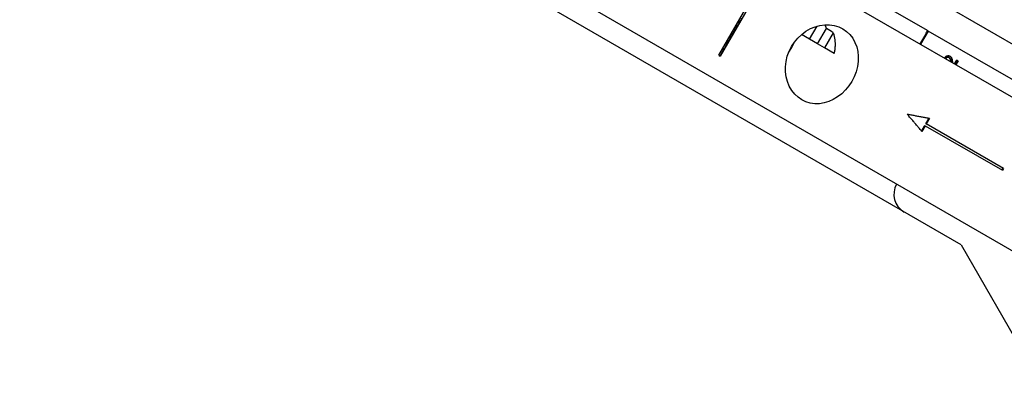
# Model space of a CAD drawing. Header units: millimetres. Extents: x 2362 to 7999, y 1118 to 3138.
# Tile 5 of 21: x 2919 to 3015, y 2173 to 2210. Entities that reach past the tile are written whole.
import ezdxf

# ---------------------------------------------------------------- set-up
doc = ezdxf.new("R2010")
doc.units = ezdxf.units.MM
doc.layers.add('DETAIL', color=2, linetype='Continuous')

msp = doc.modelspace()

# ---------------------------------------------------------------- linework, layer by layer
at = {"layer": 'DETAIL'}
for p, q in [((2925.42, 2254.482), (3024.147, 2197.482)), ((2918.92, 2243.224), (3017.647, 2186.224)), ((3010.954, 2187.779), (2923.614, 2238.205)), ((3007.688, 2208.717), (3001.045, 2212.552)), ((2987.261, 2206.317), (2990.672, 2212.226)), ((2990.834, 2212.132), (2987.422, 2206.224)), ((3022.5, 2203.629), (3009.249, 2211.279)), ((2996.155, 2207.87), (2996.9, 2209.159)), ((2996.92, 2207.428), (2997.792, 2208.938)), ((2998.464, 2208.518), (2997.606, 2207.032)), ((3007.749, 2208.681), (3006.999, 2207.382)), ((3007.688, 2208.717), (3007.749, 2208.681)), ((3021, 2201.031), (3007.749, 2208.681)), ((2996.155, 2207.87), (2995.354, 2208.332)), ((2996.92, 2207.428), (2996.155, 2207.87)), ((2997.606, 2207.032), (2996.92, 2207.428)), ((2998.551, 2206.487), (2997.606, 2207.032)), ((2987.261, 2206.317), (2987.422, 2206.224)), ((3009.717, 2206.115), (3009.783, 2206.077)), ((3010.059, 2205.645), (3010.127, 2205.606)), ((3010.323, 2205.464), (3010.542, 2205.845)), ((3010.67, 2205.771), (3010.45, 2205.39)), ((3010.67, 2205.771), (3010.542, 2205.845)), ((3007.884, 2200.161), (3007.559, 2199.598)), ((3007.459, 2199.425), (3007.134, 2198.862)), ((3007.396, 2199.462), (3007.459, 2199.425)), ((3007.459, 2199.425), (3015.004, 2195.069)), ((3007.496, 2199.635), (3007.559, 2199.598)), ((3015.104, 2195.242), (3007.559, 2199.598)), ((3015.104, 2195.242), (3015.004, 2195.069)), ((3010.954, 2187.779), (3019.606, 2172.793))]:
    msp.add_line(p, q, dxfattribs=at)
at = {"layer": 'DETAIL', "flags": 128}
for points in [[(2987.391, 2206.242), (2987.533, 2206.488), (2987.675, 2206.735), (2987.817, 2206.981), (2987.959, 2207.227), (2988.101, 2207.473), (2988.244, 2207.719), (2988.386, 2207.966), (2988.528, 2208.212), (2988.67, 2208.458), (2988.812, 2208.704), (2988.954, 2208.95), (2989.096, 2209.196), (2989.239, 2209.443), (2989.381, 2209.689), (2989.523, 2209.935)], [(2995.394, 2201.958), (2995.033, 2202.206), (2994.7, 2202.515), (2994.408, 2202.88), (2994.168, 2203.291), (2993.985, 2203.735), (2993.861, 2204.196), (2993.797, 2204.677), (2993.791, 2205.185), (2993.848, 2205.702), (2993.97, 2206.214), (2994.15, 2206.706), (2994.379, 2207.163), (2994.661, 2207.59), (2994.997, 2207.992), (2995.379, 2208.354), (2995.799, 2208.662), (2996.241, 2208.91), (2996.69, 2209.095), (2997.15, 2209.218), (2997.626, 2209.282), (2998.103, 2209.28), (2998.565, 2209.209), (2998.999, 2209.076), (2999.394, 2208.887)], [(2999.394, 2208.887), (2999.753, 2208.641), (3000.08, 2208.335), (3000.362, 2207.976), (3000.588, 2207.572), (3000.756, 2207.137), (3000.863, 2206.686), (3000.911, 2206.214), (3000.902, 2205.715), (3000.831, 2205.206), (3000.699, 2204.7), (3000.513, 2204.212), (3000.281, 2203.756), (3000.002, 2203.327), (2999.672, 2202.921), (2999.3, 2202.554), (2998.894, 2202.238), (2998.467, 2201.981), (2998.034, 2201.787), (2997.59, 2201.654), (2997.129, 2201.581), (2996.666, 2201.575), (2996.215, 2201.64), (2995.786, 2201.771), (2995.394, 2201.958)], [(2998.464, 2208.518), (2998.488, 2208.44), (2998.511, 2208.361), (2998.532, 2208.282), (2998.551, 2208.203), (2998.568, 2208.123), (2998.583, 2208.043), (2998.597, 2207.963), (2998.608, 2207.883), (2998.618, 2207.801), (2998.627, 2207.717), (2998.633, 2207.633), (2998.638, 2207.548), (2998.641, 2207.463), (2998.642, 2207.376), (2998.641, 2207.289), (2998.639, 2207.201), (2998.634, 2207.112), (2998.628, 2207.024), (2998.62, 2206.935), (2998.61, 2206.845), (2998.598, 2206.756), (2998.584, 2206.666), (2998.569, 2206.576), (2998.551, 2206.487)], [(3006.938, 2207.418), (3006.969, 2207.472), (3007, 2207.526), (3007.032, 2207.58), (3007.063, 2207.634), (3007.094, 2207.688), (3007.125, 2207.743), (3007.157, 2207.797), (3007.188, 2207.851), (3007.219, 2207.905), (3007.25, 2207.959), (3007.282, 2208.013), (3007.313, 2208.067), (3007.344, 2208.121), (3007.375, 2208.176), (3007.407, 2208.23), (3007.438, 2208.284), (3007.469, 2208.338), (3007.5, 2208.392), (3007.532, 2208.446), (3007.563, 2208.5), (3007.594, 2208.554), (3007.625, 2208.609), (3007.657, 2208.663), (3007.688, 2208.717)], [(3009.346, 2206.028), (3009.363, 2206.057), (3009.381, 2206.083), (3009.4, 2206.108), (3009.419, 2206.131), (3009.439, 2206.153), (3009.459, 2206.172), (3009.48, 2206.19), (3009.502, 2206.207), (3009.525, 2206.221), (3009.548, 2206.234), (3009.571, 2206.245), (3009.596, 2206.254), (3009.62, 2206.261), (3009.645, 2206.267), (3009.669, 2206.271), (3009.693, 2206.273), (3009.716, 2206.274), (3009.74, 2206.272), (3009.763, 2206.269), (3009.786, 2206.265), (3009.808, 2206.258), (3009.831, 2206.25), (3009.853, 2206.24), (3009.875, 2206.228)], [(3009.346, 2206.028), (3009.346, 2206.028), (3009.346, 2206.028), (3009.346, 2206.028), (3009.346, 2206.028), (3009.346, 2206.028), (3009.346, 2206.028), (3009.346, 2206.028), (3009.346, 2206.028), (3009.346, 2206.028), (3009.346, 2206.028), (3009.346, 2206.028), (3009.346, 2206.028), (3009.346, 2206.028), (3009.346, 2206.028), (3009.346, 2206.028), (3009.346, 2206.028), (3009.346, 2206.028), (3009.346, 2206.028), (3009.346, 2206.028), (3009.346, 2206.028), (3009.346, 2206.028), (3009.346, 2206.028), (3009.346, 2206.028), (3009.346, 2206.028)], [(3009.717, 2206.115), (3009.703, 2206.122), (3009.69, 2206.129), (3009.676, 2206.134), (3009.662, 2206.138), (3009.648, 2206.141), (3009.633, 2206.143), (3009.619, 2206.143), (3009.604, 2206.143), (3009.59, 2206.142), (3009.575, 2206.139), (3009.56, 2206.136), (3009.544, 2206.131), (3009.529, 2206.126), (3009.515, 2206.119), (3009.5, 2206.111), (3009.487, 2206.103), (3009.473, 2206.093), (3009.461, 2206.083), (3009.448, 2206.072), (3009.436, 2206.059), (3009.425, 2206.046), (3009.414, 2206.032), (3009.404, 2206.016), (3009.394, 2206)], [(3009.783, 2206.077), (3009.77, 2206.084), (3009.756, 2206.09), (3009.742, 2206.095), (3009.728, 2206.099), (3009.714, 2206.102), (3009.7, 2206.104), (3009.685, 2206.105), (3009.671, 2206.105), (3009.656, 2206.103), (3009.641, 2206.101), (3009.626, 2206.098), (3009.61, 2206.093), (3009.595, 2206.087), (3009.581, 2206.081), (3009.566, 2206.073), (3009.553, 2206.065), (3009.539, 2206.055), (3009.527, 2206.045), (3009.514, 2206.034), (3009.502, 2206.021), (3009.491, 2206.008), (3009.48, 2205.993), (3009.47, 2205.978), (3009.46, 2205.962)], [(3009.964, 2205.671), (3009.959, 2205.702), (3009.954, 2205.732), (3009.948, 2205.761), (3009.942, 2205.788), (3009.937, 2205.813), (3009.931, 2205.837), (3009.925, 2205.859), (3009.919, 2205.879), (3009.912, 2205.898), (3009.906, 2205.916), (3009.899, 2205.932), (3009.892, 2205.948), (3009.885, 2205.962), (3009.877, 2205.976), (3009.869, 2205.99), (3009.861, 2206.003), (3009.852, 2206.014), (3009.843, 2206.026), (3009.834, 2206.036), (3009.825, 2206.046), (3009.815, 2206.054), (3009.805, 2206.063), (3009.794, 2206.07), (3009.783, 2206.077)], [(3009.84, 2206.246), (3009.854, 2206.235), (3009.868, 2206.224), (3009.88, 2206.211), (3009.893, 2206.198), (3009.905, 2206.184), (3009.916, 2206.17), (3009.927, 2206.155), (3009.937, 2206.138), (3009.947, 2206.121), (3009.956, 2206.102), (3009.965, 2206.082), (3009.974, 2206.062), (3009.982, 2206.04), (3009.99, 2206.016), (3009.997, 2205.992), (3010.004, 2205.966), (3010.011, 2205.937), (3010.018, 2205.905), (3010.025, 2205.869), (3010.032, 2205.831), (3010.039, 2205.789), (3010.046, 2205.744), (3010.053, 2205.696), (3010.059, 2205.645)], [(3009.875, 2206.228), (3009.892, 2206.218), (3009.907, 2206.207), (3009.923, 2206.195), (3009.937, 2206.182), (3009.951, 2206.169), (3009.964, 2206.154), (3009.977, 2206.139), (3009.989, 2206.123), (3010, 2206.105), (3010.011, 2206.087), (3010.022, 2206.067), (3010.032, 2206.045), (3010.041, 2206.022), (3010.05, 2205.998), (3010.058, 2205.973), (3010.066, 2205.946), (3010.074, 2205.917), (3010.081, 2205.884), (3010.089, 2205.847), (3010.097, 2205.806), (3010.104, 2205.762), (3010.112, 2205.713), (3010.119, 2205.661), (3010.127, 2205.606)], [(3010.059, 2205.645), (3010.06, 2205.643), (3010.06, 2205.642), (3010.06, 2205.641), (3010.06, 2205.639), (3010.06, 2205.638), (3010.06, 2205.637), (3010.061, 2205.635), (3010.061, 2205.634), (3010.061, 2205.633), (3010.061, 2205.631), (3010.061, 2205.63), (3010.061, 2205.629), (3010.061, 2205.628), (3010.062, 2205.626), (3010.062, 2205.625), (3010.062, 2205.624), (3010.062, 2205.622), (3010.062, 2205.621), (3010.062, 2205.62), (3010.063, 2205.619), (3010.063, 2205.617), (3010.063, 2205.616), (3010.063, 2205.615), (3010.063, 2205.613)], [(3010.127, 2205.606), (3010.127, 2205.604), (3010.127, 2205.603), (3010.127, 2205.602), (3010.127, 2205.6), (3010.127, 2205.599), (3010.128, 2205.598), (3010.128, 2205.596), (3010.128, 2205.595), (3010.128, 2205.594), (3010.128, 2205.593), (3010.128, 2205.591), (3010.129, 2205.59), (3010.129, 2205.589), (3010.129, 2205.587), (3010.129, 2205.586), (3010.129, 2205.585), (3010.129, 2205.583), (3010.13, 2205.582), (3010.13, 2205.581), (3010.13, 2205.58), (3010.13, 2205.578), (3010.13, 2205.577), (3010.13, 2205.576), (3010.13, 2205.575)], [(3010.602, 2205.81), (3010.593, 2205.794), (3010.583, 2205.779), (3010.574, 2205.763), (3010.565, 2205.747), (3010.556, 2205.731), (3010.547, 2205.715), (3010.538, 2205.699), (3010.528, 2205.683), (3010.519, 2205.667), (3010.51, 2205.652), (3010.501, 2205.636), (3010.492, 2205.62), (3010.483, 2205.604), (3010.474, 2205.588), (3010.464, 2205.572), (3010.455, 2205.556), (3010.446, 2205.54), (3010.437, 2205.525), (3010.428, 2205.509), (3010.419, 2205.493), (3010.409, 2205.477), (3010.4, 2205.461), (3010.391, 2205.445), (3010.382, 2205.429)], [(3007.134, 2198.862), (3007.075, 2198.932), (3007.017, 2199.002), (3006.958, 2199.072), (3006.899, 2199.142), (3006.839, 2199.213), (3006.78, 2199.283), (3006.72, 2199.353), (3006.661, 2199.424), (3006.601, 2199.495), (3006.541, 2199.565), (3006.481, 2199.636), (3006.42, 2199.707), (3006.36, 2199.778), (3006.299, 2199.849), (3006.238, 2199.921), (3006.177, 2199.992), (3006.116, 2200.064), (3006.054, 2200.135), (3005.993, 2200.207), (3005.931, 2200.278), (3005.869, 2200.35), (3005.807, 2200.422), (3005.745, 2200.494), (3005.682, 2200.566)], [(3005.682, 2200.566), (3005.776, 2200.548), (3005.87, 2200.53), (3005.963, 2200.513), (3006.056, 2200.495), (3006.149, 2200.477), (3006.242, 2200.46), (3006.334, 2200.442), (3006.427, 2200.425), (3006.519, 2200.408), (3006.611, 2200.391), (3006.703, 2200.374), (3006.795, 2200.357), (3006.887, 2200.34), (3006.978, 2200.323), (3007.07, 2200.307), (3007.161, 2200.29), (3007.252, 2200.274), (3007.343, 2200.257), (3007.433, 2200.241), (3007.524, 2200.225), (3007.614, 2200.209), (3007.704, 2200.193), (3007.794, 2200.177), (3007.884, 2200.161)], [(3007.807, 2200.175), (3007.794, 2200.152), (3007.781, 2200.13), (3007.768, 2200.107), (3007.755, 2200.085), (3007.742, 2200.062), (3007.729, 2200.04), (3007.716, 2200.017), (3007.703, 2199.995), (3007.69, 2199.972), (3007.677, 2199.95), (3007.664, 2199.927), (3007.651, 2199.905), (3007.638, 2199.882), (3007.625, 2199.86), (3007.612, 2199.837), (3007.599, 2199.815), (3007.586, 2199.792), (3007.573, 2199.77), (3007.56, 2199.747), (3007.548, 2199.725), (3007.535, 2199.702), (3007.522, 2199.68), (3007.509, 2199.657), (3007.496, 2199.635)], [(3007.396, 2199.462), (3007.383, 2199.439), (3007.37, 2199.417), (3007.357, 2199.394), (3007.344, 2199.372), (3007.331, 2199.349), (3007.318, 2199.327), (3007.305, 2199.304), (3007.292, 2199.282), (3007.279, 2199.259), (3007.266, 2199.237), (3007.253, 2199.214), (3007.24, 2199.192), (3007.227, 2199.169), (3007.214, 2199.147), (3007.201, 2199.124), (3007.188, 2199.102), (3007.175, 2199.079), (3007.162, 2199.057), (3007.149, 2199.034), (3007.136, 2199.012), (3007.123, 2198.989), (3007.11, 2198.967), (3007.097, 2198.944), (3007.084, 2198.922)], [(3015.027, 2195.287), (3015.023, 2195.279), (3015.019, 2195.272), (3015.015, 2195.265), (3015.01, 2195.258), (3015.006, 2195.25), (3015.002, 2195.243), (3014.998, 2195.236), (3014.994, 2195.229), (3014.99, 2195.222), (3014.985, 2195.214), (3014.981, 2195.207), (3014.977, 2195.2), (3014.973, 2195.193), (3014.969, 2195.186), (3014.965, 2195.178), (3014.96, 2195.171), (3014.956, 2195.164), (3014.952, 2195.157), (3014.948, 2195.149), (3014.944, 2195.142), (3014.94, 2195.135), (3014.935, 2195.128), (3014.931, 2195.121), (3014.927, 2195.113)]]:
    msp.add_lwpolyline(points, dxfattribs=at)
at = {"layer": 'DETAIL'}
msp.add_arc((3006.389, 2192.724), 2, 150, 240, dxfattribs=at)
for centre, major_axis, ratio, start_param, end_param in [((2994.471, 2207.11), (2, 3.464), 0.837894, 5.658121, 5.763492), ((2954.433, 2230.226), (-71.327, 41.181), 0.048566, 4.075414, 4.087324), ((2991.496, 2208.828), (2, 3.464), 0.851797, 4.562869, 4.861909)]:
    msp.add_ellipse(centre, major_axis=major_axis, ratio=ratio, start_param=start_param, end_param=end_param, dxfattribs=at)

doc.saveas('drawing.dxf')
